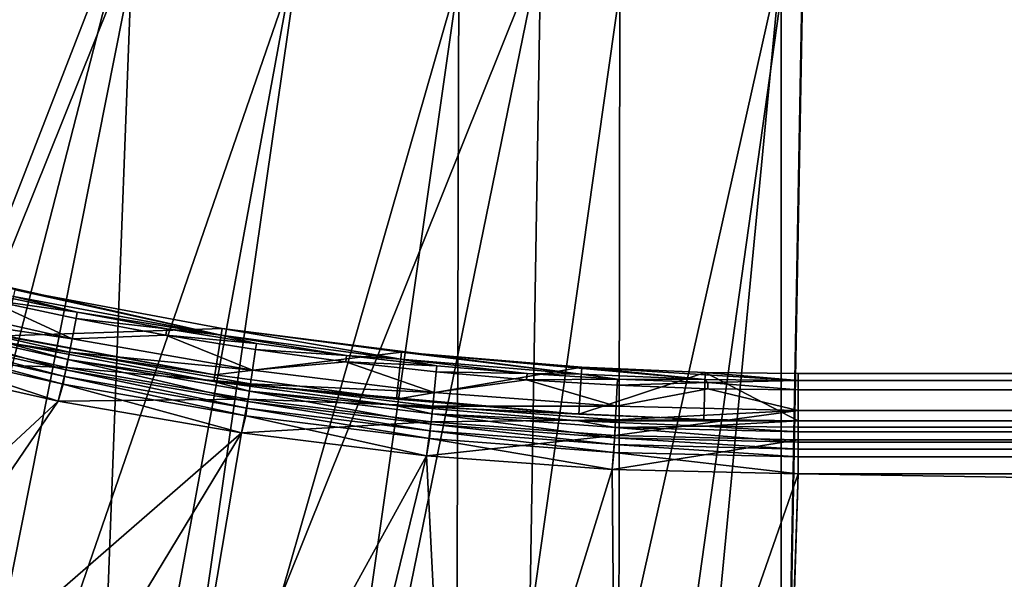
# Model space of a CAD drawing. Header units: metres. Extents: x -901 to 901, y -486 to 401.
# Tile 37 of 256: x -733 to -691, y -366 to -342. Entities that reach past the tile are written whole.
import ezdxf

# ---------------------------------------------------------------- set-up
doc = ezdxf.new("R2010")
doc.units = ezdxf.units.M

msp = doc.modelspace()

# ---------------------------------------------------------------- linework, layer by layer
at = {"layer": 'top'}
for points in [[(-733.391418, -353.904877, -625), (-738.239136, -352.772614, -625), (-724.608337, -355.847656, -621.651367)], [(-724.608337, -355.847656, -621.651367), (-738.239136, -352.772614, -625), (-733.453613, -354.191162, -621.651367)], [(-724.562439, -355.558289, -625), (-733.817688, -355.86673, -625), (-733.391418, -353.904877, -625)], [(-724.562439, -355.558289, -625), (-733.391418, -353.904877, -625), (-724.608337, -355.847656, -621.651367)], [(-738.597412, -354.286163, -619.050903), (-738.74054, -354.858307, -618.603455), (-730.967102, -355.995453, -619.050903)], [(-734.598328, -354.3237, -620.230835), (-738.597412, -354.286163, -619.050903), (-730.967102, -355.995453, -619.050903)], [(-734.598328, -354.3237, -620.230835), (-730.743225, -354.867859, -620.924011), (-734.540466, -354.065521, -620.924011)], [(-730.967102, -355.995453, -619.050903), (-730.7948, -355.12738, -620.230835), (-734.598328, -354.3237, -620.230835)], [(-730.7948, -355.12738, -620.230835), (-730.743225, -354.867859, -620.924011), (-734.598328, -354.3237, -620.230835)], [(-730.743225, -354.867859, -620.924011), (-733.453613, -354.191162, -621.651367), (-734.540466, -354.065521, -620.924011)], [(-733.453613, -354.191162, -621.651367), (-730.743225, -354.867859, -620.924011), (-724.608337, -355.847656, -621.651367)], [(-731.230164, -357.320587, -620.525452), (-738.925293, -355.596802, -620.525452), (-738.817932, -355.167511, -621.115417)], [(-738.74054, -354.858307, -618.603455), (-738.901367, -355.50119, -618.271973), (-731.081909, -356.573914, -618.603455)], [(-738.817932, -355.167511, -621.115417), (-733.876648, -356.138123, -621.825684), (-731.143982, -356.886566, -621.115417)], [(-731.143982, -356.886566, -621.115417), (-731.230164, -357.320587, -620.525452), (-738.817932, -355.167511, -621.115417)], [(-733.817688, -355.86673, -625), (-724.876892, -357.541168, -625), (-738.79425, -354.989502, -621.825684)], [(-738.79425, -354.989502, -621.825684), (-724.876892, -357.541168, -625), (-733.876648, -356.138123, -621.825684)], [(-730.967102, -355.995453, -619.050903), (-738.74054, -354.858307, -618.603455), (-731.081909, -356.573914, -618.603455)], [(-726.97467, -355.838196, -620.230835), (-730.7948, -355.12738, -620.230835), (-730.967102, -355.995453, -619.050903)], [(-730.743225, -354.867859, -620.924011), (-730.7948, -355.12738, -620.230835), (-726.929565, -355.577484, -620.924011)], [(-730.7948, -355.12738, -620.230835), (-726.97467, -355.838196, -620.230835), (-726.929565, -355.577484, -620.924011)], [(-730.743225, -354.867859, -620.924011), (-726.929565, -355.577484, -620.924011), (-724.608337, -355.847656, -621.651367)], [(-738.901367, -355.50119, -618.271973), (-739.305298, -356.915436, -618), (-731.210938, -357.223938, -618.271973)], [(-731.287598, -357.609833, -620.301758), (-738.996887, -355.882874, -620.301758), (-738.925293, -355.596802, -620.525452)], [(-731.230164, -357.320587, -620.525452), (-731.287598, -357.609833, -620.301758), (-738.925293, -355.596802, -620.525452)], [(-731.081909, -356.573914, -618.603455), (-738.901367, -355.50119, -618.271973), (-731.210938, -357.223938, -618.271973)], [(-724.876892, -357.541168, -625), (-733.817688, -355.86673, -625), (-724.562439, -355.558289, -625)], [(-726.929565, -355.577484, -620.924011), (-726.97467, -355.838196, -620.230835), (-723.102051, -356.193939, -620.924011)], [(-724.608337, -355.847656, -621.651367), (-726.929565, -355.577484, -620.924011), (-723.102051, -356.193939, -620.924011)], [(-716.918945, -356.574097, -625), (-724.876892, -357.541168, -625), (-724.562439, -355.558289, -625)], [(-724.562439, -355.558289, -625), (-724.608337, -355.847656, -621.651367), (-716.9505, -356.865356, -621.651367)], [(-716.918945, -356.574097, -625), (-724.562439, -355.558289, -625), (-709.251953, -357.507019, -621.651367)], [(-709.251953, -357.507019, -621.651367), (-724.562439, -355.558289, -625), (-716.9505, -356.865356, -621.651367)], [(-731.352112, -357.934814, -620.135986), (-739.077271, -356.204285, -620.135986), (-738.996887, -355.882874, -620.301758)], [(-731.287598, -357.609833, -620.301758), (-731.352112, -357.934814, -620.135986), (-738.996887, -355.882874, -620.301758)], [(-730.967102, -355.995453, -619.050903), (-731.081909, -356.573914, -618.603455), (-723.270264, -357.331177, -619.050903)], [(-723.270264, -357.331177, -619.050903), (-726.97467, -355.838196, -620.230835), (-730.967102, -355.995453, -619.050903)], [(-723.140747, -356.455688, -620.230835), (-726.97467, -355.838196, -620.230835), (-723.270264, -357.331177, -619.050903)], [(-723.102051, -356.193939, -620.924011), (-726.97467, -355.838196, -620.230835), (-723.140747, -356.455688, -620.230835)], [(-716.9505, -356.865356, -621.651367), (-724.608337, -355.847656, -621.651367), (-719.263489, -356.716766, -620.924011)], [(-724.608337, -355.847656, -621.651367), (-723.102051, -356.193939, -620.924011), (-719.263489, -356.716766, -620.924011)], [(-731.558472, -358.65506, -620), (-739.305298, -356.915436, -620), (-739.077271, -356.204285, -620.135986)], [(-731.352112, -357.934814, -620.135986), (-731.558472, -358.65506, -620), (-739.077271, -356.204285, -620.135986)], [(-724.876892, -357.541168, -625), (-724.92041, -357.81543, -621.825684), (-733.876648, -356.138123, -621.825684)], [(-733.876648, -356.138123, -621.825684), (-724.92041, -357.81543, -621.825684), (-731.143982, -356.886566, -621.115417)], [(-719.295776, -356.979401, -620.230835), (-723.140747, -356.455688, -620.230835), (-723.270264, -357.331177, -619.050903)], [(-719.263489, -356.716766, -620.924011), (-723.102051, -356.193939, -620.924011), (-723.140747, -356.455688, -620.230835)], [(-719.263489, -356.716766, -620.924011), (-723.140747, -356.455688, -620.230835), (-719.295776, -356.979401, -620.230835)], [(-723.467957, -358.667664, -620.525452), (-731.230164, -357.320587, -620.525452), (-731.143982, -356.886566, -621.115417)], [(-723.356567, -357.914612, -618.603455), (-731.081909, -356.573914, -618.603455), (-731.210938, -357.223938, -618.271973)], [(-731.143982, -356.886566, -621.115417), (-724.92041, -357.81543, -621.825684), (-723.403198, -358.229919, -621.115417)], [(-723.403198, -358.229919, -621.115417), (-723.467957, -358.667664, -620.525452), (-731.143982, -356.886566, -621.115417)], [(-731.081909, -356.573914, -618.603455), (-723.356567, -357.914612, -618.603455), (-723.270264, -357.331177, -619.050903)], [(-717.134949, -358.570068, -625), (-724.876892, -357.541168, -625), (-716.918945, -356.574097, -625)], [(-715.416565, -357.145569, -620.924011), (-719.263489, -356.716766, -620.924011), (-719.295776, -356.979401, -620.230835)], [(-716.9505, -356.865356, -621.651367), (-719.263489, -356.716766, -620.924011), (-715.416565, -357.145569, -620.924011)], [(-709.234863, -357.214539, -625), (-717.134949, -358.570068, -625), (-716.918945, -356.574097, -625)], [(-709.251953, -357.507019, -621.651367), (-716.9505, -356.865356, -621.651367), (-711.564087, -357.479858, -620.924011)], [(-711.564087, -357.479858, -620.924011), (-716.9505, -356.865356, -621.651367), (-715.416565, -357.145569, -620.924011)], [(-709.234863, -357.214539, -625), (-716.918945, -356.574097, -625), (-703.978027, -357.728363, -621.651367)], [(-703.978027, -357.728363, -621.651367), (-716.918945, -356.574097, -625), (-709.251953, -357.507019, -621.651367)], [(-731.558472, -358.65506, -620), (-751.276978, -376.950012, -620), (-739.305298, -356.915436, -620)], [(-739.305298, -356.915436, -618), (-751.276978, -376.950012, -618), (-731.558472, -358.65506, -618)], [(-731.210938, -357.223938, -618.271973), (-739.305298, -356.915436, -618), (-731.558472, -358.65506, -618)], [(-731.210938, -357.223938, -618.271973), (-731.558472, -358.65506, -618), (-723.453491, -358.57016, -618.271973)], [(-723.453491, -358.57016, -618.271973), (-723.356567, -357.914612, -618.603455), (-731.210938, -357.223938, -618.271973)], [(-723.270264, -357.331177, -619.050903), (-715.528809, -358.289734, -619.050903), (-719.295776, -356.979401, -620.230835)], [(-715.528809, -358.289734, -619.050903), (-715.442444, -357.408905, -620.230835), (-719.295776, -356.979401, -620.230835)], [(-719.295776, -356.979401, -620.230835), (-715.442444, -357.408905, -620.230835), (-715.416565, -357.145569, -620.924011)], [(-709.351929, -359.218781, -625), (-717.134949, -358.570068, -625), (-709.234863, -357.214539, -625)], [(-715.442444, -357.408905, -620.230835), (-711.564087, -357.479858, -620.924011), (-715.416565, -357.145569, -620.924011)], [(-703.970642, -357.435486, -625), (-709.351929, -359.218781, -625), (-709.234863, -357.214539, -625)], [(-703.970642, -357.435486, -625), (-709.234863, -357.214539, -625), (-700, -357.778503, -621.651367)], [(-700, -357.778503, -621.651367), (-709.234863, -357.214539, -625), (-703.978027, -357.728363, -621.651367)], [(-723.55957, -359.28717, -620.135986), (-731.352112, -357.934814, -620.135986), (-731.287598, -357.609833, -620.301758)], [(-723.511047, -358.959381, -620.301758), (-731.287598, -357.609833, -620.301758), (-731.230164, -357.320587, -620.525452)], [(-723.511047, -358.959381, -620.301758), (-723.55957, -359.28717, -620.135986), (-731.287598, -357.609833, -620.301758)], [(-723.467957, -358.667664, -620.525452), (-723.511047, -358.959381, -620.301758), (-731.230164, -357.320587, -620.525452)], [(-724.876892, -357.541168, -625), (-717.134949, -358.570068, -625), (-724.92041, -357.81543, -621.825684)], [(-723.270264, -357.331177, -619.050903), (-723.356567, -357.914612, -618.603455), (-715.528809, -358.289734, -619.050903)], [(-711.583435, -357.743744, -620.230835), (-715.442444, -357.408905, -620.230835), (-715.528809, -358.289734, -619.050903)], [(-711.564087, -357.479858, -620.924011), (-715.442444, -357.408905, -620.230835), (-711.583435, -357.743744, -620.230835)], [(-707.708618, -357.719177, -620.924011), (-711.564087, -357.479858, -620.924011), (-711.583435, -357.743744, -620.230835)], [(-711.583435, -357.743744, -620.230835), (-707.721558, -357.98349, -620.230835), (-707.708618, -357.719177, -620.924011)], [(-707.708618, -357.719177, -620.924011), (-709.251953, -357.507019, -621.651367), (-711.564087, -357.479858, -620.924011)], [(-704.020996, -359.442505, -625), (-709.351929, -359.218781, -625), (-703.970642, -357.435486, -625)], [(-703.978027, -357.728363, -621.651367), (-709.251953, -357.507019, -621.651367), (-707.708618, -357.719177, -620.924011)], [(-707.721558, -357.98349, -620.230835), (-703.853027, -357.863098, -620.924011), (-707.708618, -357.719177, -620.924011)], [(-703.853027, -357.863098, -620.924011), (-703.978027, -357.728363, -621.651367), (-707.708618, -357.719177, -620.924011)], [(-700, -359.493195, -625), (-704.020996, -359.442505, -625), (-703.970642, -357.435486, -625)], [(-700, -357.778503, -621.651367), (-703.978027, -357.728363, -621.651367), (-703.853027, -357.863098, -620.924011)], [(-700, -357.485535, -625), (-703.970642, -357.435486, -625), (-700, -357.778503, -621.651367)], [(-700, -359.493195, -625), (-703.970642, -357.435486, -625), (-700, -357.485535, -625)], [(700, -357.778503, -621.651367), (700, -357.485535, -625), (-700, -357.778503, -621.651367)], [(700, -357.485535, -625), (-700, -357.485535, -625), (-700, -357.778503, -621.651367)], [(700, -359.493195, -625), (-700, -357.485535, -625), (700, -357.485535, -625)], [(700, -359.493195, -625), (-700, -359.493195, -625), (-700, -357.485535, -625)], [(-723.735596, -360.012451, -620), (-731.558472, -358.65506, -620), (-731.352112, -357.934814, -620.135986)], [(-723.55957, -359.28717, -620.135986), (-723.735596, -360.012451, -620), (-731.352112, -357.934814, -620.135986)], [(-717.134949, -358.570068, -625), (-709.351929, -359.218781, -625), (-724.92041, -357.81543, -621.825684)], [(-724.92041, -357.81543, -621.825684), (-709.351929, -359.218781, -625), (-717.164856, -358.846191, -621.825684)], [(-724.92041, -357.81543, -621.825684), (-717.164856, -358.846191, -621.825684), (-723.403198, -358.229919, -621.115417)], [(-715.586426, -358.876709, -618.603455), (-723.356567, -357.914612, -618.603455), (-723.453491, -358.57016, -618.271973)], [(-723.356567, -357.914612, -618.603455), (-715.586426, -358.876709, -618.603455), (-715.528809, -358.289734, -619.050903)], [(-715.528809, -358.289734, -619.050903), (-707.764771, -358.867523, -619.050903), (-711.583435, -357.743744, -620.230835)], [(-707.764771, -358.867523, -619.050903), (-707.721558, -357.98349, -620.230835), (-711.583435, -357.743744, -620.230835)], [(-703.859497, -358.127655, -620.230835), (-707.721558, -357.98349, -620.230835), (-707.764771, -358.867523, -619.050903)], [(-703.859497, -358.127655, -620.230835), (-707.764771, -358.867523, -619.050903), (-700, -359.060944, -619.050903)], [(-703.853027, -357.863098, -620.924011), (-707.721558, -357.98349, -620.230835), (-703.859497, -358.127655, -620.230835)], [(-700, -358.175812, -620.230835), (-703.853027, -357.863098, -620.924011), (-703.859497, -358.127655, -620.230835)], [(-700, -358.175812, -620.230835), (-703.859497, -358.127655, -620.230835), (-700, -359.060944, -619.050903)], [(-700, -358.175812, -620.230835), (-700, -357.778503, -621.651367), (-703.853027, -357.863098, -620.924011)], [(700, -357.778503, -621.651367), (-700, -357.778503, -621.651367), (700, -357.911102, -620.922668)], [(-700, -357.778503, -621.651367), (-700, -358.175812, -620.230835), (700, -357.911102, -620.922668)], [(700, -357.911102, -620.922668), (-700, -358.175812, -620.230835), (700, -358.175812, -620.230835)], [(-731.558472, -358.65506, -618), (-723.735596, -360.012451, -618), (-723.453491, -358.57016, -618.271973)], [(-723.453491, -358.57016, -618.271973), (-723.735596, -360.012451, -618), (-715.651123, -359.536285, -618.271973)], [(-715.660767, -359.634369, -620.525452), (-723.467957, -358.667664, -620.525452), (-723.403198, -358.229919, -621.115417)], [(-715.651123, -359.536285, -618.271973), (-715.586426, -358.876709, -618.603455), (-723.453491, -358.57016, -618.271973)], [(-723.403198, -358.229919, -621.115417), (-717.164856, -358.846191, -621.825684), (-715.617554, -359.19397, -621.115417)], [(-715.617554, -359.19397, -621.115417), (-715.660767, -359.634369, -620.525452), (-723.403198, -358.229919, -621.115417)], [(-715.528809, -358.289734, -619.050903), (-715.586426, -358.876709, -618.603455), (-707.764771, -358.867523, -619.050903)], [(-700, -358.175812, -620.230835), (-700, -359.060944, -619.050903), (700, -358.175812, -620.230835)], [(700, -358.175812, -620.230835), (-700, -359.060944, -619.050903), (700, -359.060944, -619.050903)], [(-745.127625, -378.598724, -620), (-751.276978, -376.950012, -620), (-731.558472, -358.65506, -620)], [(-751.276978, -376.950012, -618), (-745.127625, -378.598724, -618), (-731.558472, -358.65506, -618)], [(-723.735596, -360.012451, -620), (-745.127625, -378.598724, -620), (-731.558472, -358.65506, -620)], [(-731.558472, -358.65506, -618), (-745.127625, -378.598724, -618), (-723.735596, -360.012451, -618)], [(-715.721863, -360.257629, -620.135986), (-723.55957, -359.28717, -620.135986), (-723.511047, -358.959381, -620.301758)], [(-715.689514, -359.927856, -620.301758), (-723.511047, -358.959381, -620.301758), (-723.467957, -358.667664, -620.525452)], [(-715.689514, -359.927856, -620.301758), (-715.721863, -360.257629, -620.135986), (-723.511047, -358.959381, -620.301758)], [(-715.660767, -359.634369, -620.525452), (-715.689514, -359.927856, -620.301758), (-723.467957, -358.667664, -620.525452)], [(-709.351929, -359.218781, -625), (-704.020996, -359.442505, -625), (-717.164856, -358.846191, -621.825684)], [(-717.164856, -358.846191, -621.825684), (-704.020996, -359.442505, -625), (-709.368103, -359.496033, -621.825684)], [(-717.164856, -358.846191, -621.825684), (-709.368103, -359.496033, -621.825684), (-715.617554, -359.19397, -621.115417)], [(-707.793579, -359.456665, -618.603455), (-715.586426, -358.876709, -618.603455), (-715.651123, -359.536285, -618.271973)], [(-707.764771, -358.867523, -619.050903), (-715.586426, -358.876709, -618.603455), (-707.793579, -359.456665, -618.603455)], [(-700, -359.060944, -619.050903), (-707.764771, -358.867523, -619.050903), (-707.793579, -359.456665, -618.603455)], [(-715.855591, -360.984344, -620), (-723.735596, -360.012451, -620), (-723.55957, -359.28717, -620.135986)], [(-715.721863, -360.257629, -620.135986), (-715.855591, -360.984344, -620), (-723.55957, -359.28717, -620.135986)], [(-707.83075, -360.217072, -620.525452), (-715.660767, -359.634369, -620.525452), (-715.617554, -359.19397, -621.115417)], [(-715.617554, -359.19397, -621.115417), (-709.368103, -359.496033, -621.825684), (-707.809143, -359.775055, -621.115417)], [(-707.809143, -359.775055, -621.115417), (-707.83075, -360.217072, -620.525452), (-715.617554, -359.19397, -621.115417)], [(-700, -360.313538, -618.271973), (-700, -359.060944, -619.050903), (-707.825928, -360.118622, -618.271973)], [(-700, -359.060944, -619.050903), (-707.793579, -359.456665, -618.603455), (-707.825928, -360.118622, -618.271973)], [(-700, -359.060944, -619.050903), (700, -359.651031, -618.60321), (700, -359.060944, -619.050903)], [(-700, -359.060944, -619.050903), (-700, -360.313538, -618.271973), (700, -359.651031, -618.60321)], [(-723.735596, -360.012451, -618), (-715.855591, -360.984344, -618), (-715.651123, -359.536285, -618.271973)], [(-715.651123, -359.536285, -618.271973), (-715.855591, -360.984344, -618), (-707.825928, -360.118622, -618.271973)], [(-707.845154, -360.511627, -620.301758), (-715.689514, -359.927856, -620.301758), (-715.660767, -359.634369, -620.525452)], [(-707.83075, -360.217072, -620.525452), (-707.845154, -360.511627, -620.301758), (-715.660767, -359.634369, -620.525452)], [(-707.825928, -360.118622, -618.271973), (-707.793579, -359.456665, -618.603455), (-715.651123, -359.536285, -618.271973)], [(-704.020996, -359.442505, -625), (-700, -359.493195, -625), (-709.368103, -359.496033, -621.825684)], [(-709.368103, -359.496033, -621.825684), (-700, -359.493195, -625), (-704.027954, -359.720123, -621.825684)], [(-709.368103, -359.496033, -621.825684), (-704.027954, -359.720123, -621.825684), (-707.809143, -359.775055, -621.115417)], [(-700, -360.412109, -620.525452), (-707.83075, -360.217072, -620.525452), (-707.809143, -359.775055, -621.115417)], [(-707.809143, -359.775055, -621.115417), (-704.027954, -359.720123, -621.825684), (-700, -359.969543, -621.115417)], [(-700, -359.969543, -621.115417), (-700, -360.412109, -620.525452), (-707.809143, -359.775055, -621.115417)], [(-700, -359.493195, -625), (-700, -359.770905, -621.825684), (-704.027954, -359.720123, -621.825684)], [(-704.027954, -359.720123, -621.825684), (-700, -359.770905, -621.825684), (-700, -359.969543, -621.115417)], [(-700, -359.770905, -621.825684), (-700, -359.493195, -625), (700, -359.770905, -621.825684)], [(-700, -359.493195, -625), (700, -359.493195, -625), (700, -359.770905, -621.825684)], [(-700, -360.313538, -618.271973), (700, -360.313538, -618.271973), (700, -359.651031, -618.60321)], [(700, -359.770905, -621.825684), (700, -359.969543, -621.115417), (-700, -359.770905, -621.825684)], [(700, -359.969543, -621.115417), (-700, -359.969543, -621.115417), (-700, -359.770905, -621.825684)], [(-723.735596, -360.012451, -620), (-736.215576, -380.588623, -620), (-745.127625, -378.598724, -620)], [(-745.127625, -378.598724, -618), (-736.215576, -380.588623, -618), (-723.735596, -360.012451, -618)], [(-727.468689, -382.095093, -620), (-736.215576, -380.588623, -620), (-723.735596, -360.012451, -620)], [(-723.735596, -360.012451, -618), (-736.215576, -380.588623, -618), (-727.468689, -382.095093, -618)], [(-715.855591, -360.984344, -620), (-727.468689, -382.095093, -620), (-723.735596, -360.012451, -620)], [(-723.735596, -360.012451, -618), (-727.468689, -382.095093, -618), (-715.855591, -360.984344, -618)], [(-715.855591, -360.984344, -618), (-707.937378, -361.568451, -618), (-707.825928, -360.118622, -618.271973)], [(-707.861328, -360.842621, -620.135986), (-715.721863, -360.257629, -620.135986), (-715.689514, -359.927856, -620.301758)], [(-707.845154, -360.511627, -620.301758), (-707.861328, -360.842621, -620.135986), (-715.689514, -359.927856, -620.301758)], [(-707.825928, -360.118622, -618.271973), (-707.937378, -361.568451, -618), (-700, -360.313538, -618.271973)], [(-700, -360.707153, -620.301575), (-707.845154, -360.511627, -620.301758), (-707.83075, -360.217072, -620.525452)], [(-700, -360.412109, -620.525452), (-700, -360.707153, -620.301575), (-707.83075, -360.217072, -620.525452)], [(-700, -359.969543, -621.115417), (700, -359.969543, -621.115417), (-700, -360.412109, -620.525452)], [(700, -359.969543, -621.115417), (700, -360.412109, -620.525452), (-700, -360.412109, -620.525452)], [(-707.937378, -361.568451, -620), (-715.855591, -360.984344, -620), (-715.721863, -360.257629, -620.135986)], [(-707.861328, -360.842621, -620.135986), (-707.937378, -361.568451, -620), (-715.721863, -360.257629, -620.135986)], [(-707.937378, -361.568451, -618), (-700, -361.763306, -618), (-700, -360.313538, -618.271973)], [(-700, -361.038422, -620.135986), (-707.861328, -360.842621, -620.135986), (-707.845154, -360.511627, -620.301758)], [(-700, -360.707153, -620.301575), (-700, -361.038422, -620.135986), (-707.845154, -360.511627, -620.301758)], [(-700, -360.313538, -618.271973), (-700, -361.763306, -618), (700, -360.313538, -618.271973)], [(-700, -361.763306, -618), (700, -361.763306, -618), (700, -360.313538, -618.271973)], [(-700, -360.412109, -620.525452), (700, -360.412109, -620.525452), (-700, -360.707153, -620.301575)], [(700, -360.412109, -620.525452), (700, -361.038422, -620.135986), (-700, -360.707153, -620.301575)], [(-721.199768, -382.908966, -620), (-727.468689, -382.095093, -620), (-715.855591, -360.984344, -620)], [(-727.468689, -382.095093, -618), (-721.199829, -382.908966, -618), (-715.855591, -360.984344, -618)], [(-715.855591, -360.984344, -618), (-721.199829, -382.908966, -618), (-714.712524, -383.521149, -618)], [(-714.712219, -383.521179, -620), (-721.199768, -382.908966, -620), (-715.855591, -360.984344, -620)], [(-714.712219, -383.521179, -620), (-715.855591, -360.984344, -620), (-707.937378, -361.568451, -620)], [(-715.855591, -360.984344, -618), (-714.712524, -383.521149, -618), (-707.937378, -361.568451, -618)], [(-700, -361.763306, -620), (-707.937378, -361.568451, -620), (-707.861328, -360.842621, -620.135986)], [(-700, -361.038422, -620.135986), (-700, -361.763306, -620), (-707.861328, -360.842621, -620.135986)], [(-700, -360.707153, -620.301575), (700, -361.038422, -620.135986), (-700, -361.038422, -620.135986)], [(700, -361.038422, -620.135986), (700, -361.763306, -620), (-700, -361.038422, -620.135986)], [(-700, -361.038422, -620.135986), (700, -361.763306, -620), (-700, -361.763306, -620)], [(-714.712524, -383.521149, -618), (-707.729492, -383.921265, -618), (-707.937378, -361.568451, -618)], [(-707.72937, -383.921265, -620), (-714.712219, -383.521179, -620), (-707.937378, -361.568451, -620)], [(-707.72937, -383.921265, -620), (-707.937378, -361.568451, -620), (-700, -361.763306, -620)], [(-707.937378, -361.568451, -618), (-707.729492, -383.921265, -618), (-700, -361.763306, -618)], [(-707.729492, -383.921265, -618), (-700.736328, -384.054688, -618), (-700, -361.763306, -618)], [(-700.736328, -384.054688, -620), (-707.72937, -383.921265, -620), (-700, -361.763306, -620)], [(-700.736328, -384.054688, -620), (-700, -361.763306, -620), (700.736328, -384.054688, -620)], [(-700, -361.763306, -618), (-700.736328, -384.054688, -618), (700.736328, -384.054688, -618)], [(-700, -361.763306, -620), (700, -361.763306, -620), (700.736328, -384.054688, -620)], [(700.736328, -384.054688, -618), (700, -361.763306, -618), (-700, -361.763306, -618)]]:
    msp.add_3dface(points, dxfattribs=at)
at = {"layer": 'top0'}
for points in [[(-728.303345, -336.857208, -29.650164), (-734.339966, -335.44632, -29.670233), (-746.598083, -383.954773, -0.803848)], [(-734.76947, -336.920441, -32.268772), (-728.064331, -338.461823, -32.246628), (-746.937378, -385.419708, -3.399924)], [(-728.303345, -336.857208, -29.650164), (-746.598083, -383.954773, -0.803848), (-740.790527, -385.311462, -0.803848)], [(-730.213135, -387.293213, -0.803848), (-728.303345, -336.857208, -29.650164), (-740.790527, -385.311462, -0.803848)], [(-721.18103, -338.163605, -29.625343), (-728.303345, -336.857208, -29.650164), (-730.213135, -387.293213, -0.803848)], [(-710.974182, -339.373688, -29.587475), (-721.18103, -338.163605, -29.625343), (-730.213135, -387.293213, -0.803848)], [(-746.937378, -385.419708, -3.399924), (-728.064331, -338.461823, -32.246628), (-737.797119, -387.468781, -3.399924)], [(-728.064331, -338.461823, -32.246628), (-721.292175, -339.675354, -32.22316), (-737.797119, -387.468781, -3.399924)], [(-737.797119, -387.468781, -3.399924), (-721.292175, -339.675354, -32.22316), (-728.416321, -389.088013, -3.399924)], [(-730.213135, -387.293213, -0.803848), (-721.030396, -388.514221, -0.803848), (-710.974182, -339.373688, -29.587475)], [(-721.292175, -339.675354, -32.22316), (-714.468994, -340.558014, -32.198345), (-728.416321, -389.088013, -3.399924)], [(-721.030396, -388.514221, -0.803848), (-711.798828, -389.283508, -0.803848), (-710.974182, -339.373688, -29.587475)], [(-710.974182, -339.373688, -29.587475), (-711.798828, -389.283508, -0.803848), (-700.734314, -339.824097, -29.546532)], [(-711.798828, -389.283508, -0.803848), (-705.491638, -389.547943, -0.803848), (-700.734314, -339.824097, -29.546532)], [(-700.734314, -339.824097, -29.546532), (-705.491638, -389.547943, -0.803848), (-700.734314, -389.60788, -0.803848)], [(-699.821045, -339.827301, -29.544678), (-700.734314, -339.824097, -29.546532), (-700.734314, -389.60788, -0.803848)], [(-699.821045, -339.827301, -29.544678), (-700.734314, -389.60788, -0.803848), (-0.734328, -389.60788, -0.803848)], [(-0.734328, -339.827301, -29.544678), (-699.821045, -339.827301, -29.544678), (-0.734328, -389.60788, -0.803848)], [(-728.416321, -389.088013, -3.399924), (-714.468994, -340.558014, -32.198345), (-721.528137, -389.972351, -3.399924)], [(-714.468994, -340.558014, -32.198345), (-714.612244, -390.604828, -3.399924), (-721.528137, -389.972351, -3.399924)], [(-714.468994, -340.558014, -32.198345), (-707.610962, -341.10791, -32.172169), (-714.612244, -390.604828, -3.399924)], [(-707.610962, -341.10791, -32.172169), (-707.677917, -390.98468, -3.399924), (-714.612244, -390.604828, -3.399924)], [(-707.610962, -341.10791, -32.172169), (-700.734314, -341.324097, -32.144608), (-707.677917, -390.98468, -3.399924)], [(-700.734314, -341.324097, -32.144608), (-700.734314, -391.111328, -3.399924), (-707.677917, -390.98468, -3.399924)], [(-700.734314, -341.324097, -32.144608), (-699.821045, -341.327301, -32.142754), (-700.734314, -391.111328, -3.399924)], [(-699.821045, -341.327301, -32.142754), (-0.734328, -341.327301, -32.142754), (-700.734314, -391.111328, -3.399924)], [(-700.734314, -391.111328, -3.399924), (-0.734328, -341.327301, -32.142754), (-0.734328, -391.111328, -3.399924)]]:
    msp.add_3dface(points, dxfattribs=at)

doc.saveas('drawing.dxf')
